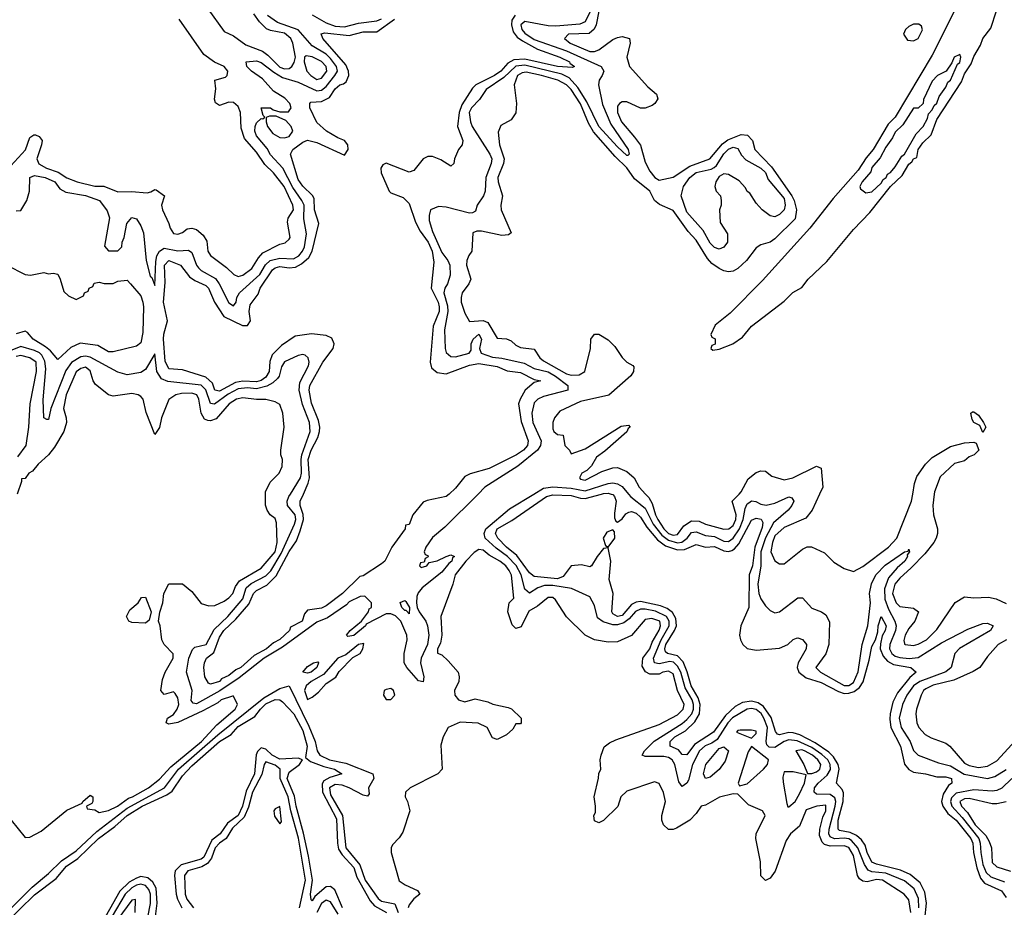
# Model space of a CAD drawing. Header units: inches. Extents: x 2710751 to 2829008, y 857003 to 965602.
# Tile 117 of 256: x 2744506 to 2748762, y 888213 to 892052. Entities that reach past the tile are written whole.
import ezdxf

# ---------------------------------------------------------------- set-up
doc = ezdxf.new("R2010")
doc.units = ezdxf.units.IN
doc.header["$MEASUREMENT"] = 0
doc.layers.add('C7848', color=7, linetype='Continuous')
doc.layers.add('C7849', color=7, linetype='Continuous')

msp = doc.modelspace()

# ---------------------------------------------------------------- linework, layer by layer
at = {"layer": 'C7848', "color": 2}
for points, elevation in [([(2744469.1, 888590), (2744530, 888514), (2744550, 888515.5), (2744598.5, 888541.5), (2744710, 888633.4), (2744776.4, 888663.6), (2744778, 888670), (2744810, 888698), (2744822, 888690), (2744822, 888670), (2744818, 888662), (2744794, 888650), (2744798, 888638), (2744830, 888634), (2744850, 888622), (2744890, 888631), (2744929, 888650), (2744975.7, 888684.3), (2744994, 888690), (2745062, 888730), (2745110, 888766.7), (2745159.1, 888820.9), (2745291.9, 888930), (2745358, 889002), (2745437.2, 889070), (2745448, 889090), (2745430, 889126), (2745426, 889126), (2745376, 889110), (2745362.8, 889097.2), (2745298, 889062), (2745190, 889012), (2745150, 889004.5), (2745139, 889010), (2745145.2, 889030), (2745170, 889046.8), (2745187, 889070), (2745193, 889090), (2745190, 889118), (2745178, 889138), (2745170, 889144), (2745130, 889133.2), (2745116, 889150), (2745122.7, 889197.3), (2745135.1, 889230), (2745169, 889290), (2745168.9, 889308.9), (2745129.6, 889349.6), (2745120.9, 889370), (2745113.3, 889430), (2745106, 889450), (2745111.5, 889488.5), (2745124.5, 889530), (2745129.5, 889570.5), (2745150, 889612), (2745210, 889611.3), (2745250, 889578), (2745290, 889526), (2745323.1, 889516.9), (2745350, 889518), (2745390, 889536.3), (2745410, 889550.6), (2745427, 889570), (2745439.1, 889600.9), (2745455.9, 889624.1), (2745550, 889679.5), (2745609.7, 889750), (2745618.5, 889790), (2745616.2, 889876.2), (2745610, 889894), (2745588.7, 889910), (2745575.3, 889930), (2745568.4, 889951.6), (2745568.1, 890000)], 10), ([(2746487.2, 890000), (2746343.7, 889856.3), (2746290, 889812.7), (2746262, 889770), (2746254, 889750), (2746258, 889738), (2746270, 889734), (2746272, 889728), (2746258, 889722), (2746254, 889706), (2746238, 889702), (2746234, 889690), (2746242, 889682), (2746266, 889690), (2746276.4, 889703.6), (2746310, 889711), (2746349.5, 889730.5), (2746370, 889737.3), (2746384.7, 889730), (2746376.3, 889723.7), (2746374, 889710), (2746360.2, 889699.8), (2746330, 889662.4), (2746246.1, 889593.9), (2746227.7, 889572.3), (2746222.8, 889557.2), (2746220.6, 889530), (2746224.4, 889510), (2746232.9, 889490), (2746261.6, 889450), (2746269.2, 889430), (2746274.2, 889390), (2746269.2, 889350), (2746241.3, 889290), (2746238.5, 889270), (2746252.7, 889210), (2746250, 889188), (2746230, 889192.7), (2746178.7, 889250), (2746167.6, 889270), (2746167.3, 889310), (2746181, 889370), (2746179.8, 889390), (2746153.3, 889450), (2746130, 889474), (2746110, 889482), (2746090, 889481.6), (2746003, 889437), (2746000.7, 889430), (2745950, 889388.2), (2745923.7, 889383.7), (2745919, 889390), (2745934, 889410), (2745984, 889450), (2746014, 889490), (2746016.4, 889503.6), (2746026, 889510), (2746026, 889530), (2745998, 889558), (2745977.2, 889557.2), (2745930, 889533.3), (2745919, 889521), (2745836, 889464), (2745790, 889445.6), (2745641.5, 889338.5), (2745562.3, 889290), (2745454.7, 889205.3), (2745371.1, 889148.9), (2745270, 889093), (2745255.9, 889095.9), (2745247.6, 889107.6), (2745251, 889150), (2745226.9, 889230), (2745237.6, 889290), (2745252.1, 889327.9), (2745262.7, 889337.3), (2745311.2, 889350), (2745346.3, 889413.7), (2745406.2, 889470), (2745470, 889547.2), (2745485.5, 889594.5), (2745506.9, 889613.1), (2745570, 889646.2), (2745591.4, 889668.6), (2745636.4, 889743.6), (2745693.3, 889870), (2745699.8, 889890), (2745696.5, 889910), (2745663.1, 889950), (2745662.7, 889970), (2745669.8, 889990.2), (2745676, 890000)], 6), ([(2746361.9, 890000), (2746350, 889989.3), (2746267.3, 889972.7), (2746250, 889965.2), (2746204.7, 889910), (2746190, 889868), (2746174, 889866), (2746172, 889850), (2746114, 889770), (2746083.8, 889710), (2746070, 889697.6), (2745990, 889647), (2745976.8, 889643.2), (2745901.6, 889570), (2745830, 889516.9), (2745810, 889506.3), (2745750, 889497.2), (2745737.5, 889482.5), (2745726.8, 889450), (2745676.3, 889423.7), (2745672.4, 889410), (2745630, 889371.5), (2745603.1, 889356.9), (2745573.1, 889330), (2745518.7, 889301.3), (2745462, 889250), (2745440.4, 889239.6), (2745410, 889215.6), (2745378.8, 889201.2), (2745370, 889189.7), (2745330, 889177.2), (2745322, 889182), (2745306, 889210), (2745302, 889250), (2745304, 889270), (2745314, 889290), (2745345.2, 889314.8), (2745370, 889380.5), (2745388.7, 889410), (2745440.4, 889459.6), (2745496.3, 889523.7), (2745515.8, 889570), (2745530, 889583.1), (2745574.3, 889605.7), (2745614.1, 889645.9), (2745670, 889752), (2745701.7, 889798.3), (2745718.6, 889841.4), (2745733.3, 889890), (2745731.9, 889911.9), (2745718.9, 889950), (2745718.7, 889970), (2745732.2, 890000)], 2), ([(2748393.3, 888210), (2748390.6, 888250), (2748372.7, 888292.7), (2748330, 888327.4), (2748250, 888359.9), (2748190, 888366.5), (2748173.6, 888373.6), (2748157.8, 888397.8), (2748129.1, 888470), (2748100.9, 888500.9), (2748090, 888508.3), (2748070, 888511.8), (2748028.2, 888508.2), (2748010, 888518), (2748003.7, 888530), (2748005, 888550), (2748031.2, 888650), (2748034.1, 888670), (2748030, 888686.6), (2748010, 888701.2), (2747950, 888701.3), (2747940.5, 888710), (2747941, 888730), (2747956.8, 888750), (2747995.8, 888784.2), (2748011.1, 888808.9), (2748009.8, 888830), (2747998.6, 888850), (2747973.9, 888873.9), (2747930, 888903.6), (2747866.8, 888933.2), (2747830, 888937), (2747810, 888929.8), (2747770, 888904.1), (2747745.1, 888905.1), (2747735.9, 888915.9), (2747732.8, 888930), (2747738.4, 888990), (2747723.2, 889030), (2747710.8, 889050.8), (2747690, 889067.7), (2747670, 889072.9), (2747651, 889070), (2747587.7, 889032.3), (2747567.1, 889010), (2747521.4, 888938.6), (2747498, 888922), (2747469.6, 888910.4), (2747445.2, 888890), (2747413.8, 888830), (2747397.1, 888762.9), (2747390, 888749.3), (2747370, 888735.1), (2747355.8, 888755.8), (2747337.2, 888830), (2747326.3, 888850), (2747310, 888860.9), (2747290, 888864.8), (2747210, 888864.7), (2747197.2, 888870), (2747207, 888890), (2747249.2, 888930.8), (2747370, 889007.5), (2747390, 889024.5), (2747410.9, 889049.1), (2747418.8, 889070), (2747418.9, 889090), (2747412.6, 889110), (2747382, 889162), (2747363.7, 889230), (2747350, 889255.3), (2747332.5, 889272.5), (2747316.4, 889276.4), (2747270, 889266.3), (2747249.7, 889270), (2747245.8, 889290), (2747279.5, 889370), (2747313.3, 889430), (2747313.4, 889450), (2747301.2, 889470), (2747253.8, 889493.8), (2747210, 889502.7), (2747190, 889502.3), (2747167.9, 889492.1), (2747140.3, 889459.7), (2747117.5, 889442.5), (2747090, 889434.8), (2747070, 889435), (2747028, 889448), (2747004.2, 889464.2), (2746990, 889518), (2746970, 889555.3), (2746891.2, 889591.2), (2746810, 889604.5), (2746775, 889605), (2746745, 889595), (2746710, 889571.6), (2746689.1, 889589.1), (2746674.2, 889650), (2746651.3, 889691.3), (2746615.1, 889730), (2746565.5, 889765.5), (2746518.5, 889810), (2746513.1, 889830), (2746520.5, 889850), (2746623.7, 889936.3), (2746728.3, 890000)], 6), ([(2748418.3, 888161.7), (2748425.5, 888230), (2748418, 888278), (2748398.2, 888318.1), (2748355.2, 888355.2), (2748313.7, 888373.7), (2748210, 888399.2), (2748190, 888408.4), (2748170, 888449.4), (2748160.7, 888480.7), (2748144.1, 888504.1), (2748122.8, 888522.8), (2748096.4, 888536.4), (2748050, 888544.8), (2748044, 888550), (2748043.7, 888590), (2748065.5, 888670), (2748067.3, 888707.3), (2748061.7, 888721.7), (2748037.2, 888750), (2748047.7, 888810), (2748044.5, 888830), (2748024.1, 888864.1), (2748003.7, 888883.7), (2747944.3, 888924.3), (2747878.5, 888958.5), (2747850, 888967.3), (2747830, 888968.2), (2747790, 888958.3), (2747781.8, 888961.8), (2747773.6, 888973.6), (2747753.6, 889033.6), (2747721.4, 889081.4), (2747697.7, 889097.7), (2747670, 889104.2), (2747630, 889098.2), (2747599, 889081), (2747557.3, 889042.7), (2747504.6, 888970), (2747423.4, 888916.6), (2747390, 888872.7), (2747370, 888873.2), (2747354.1, 888894.2), (2747318, 888910), (2747317, 888930), (2747338, 888950), (2747384.1, 888975.9), (2747424.9, 889015.1), (2747444.4, 889050), (2747446.9, 889090), (2747439.3, 889119.2), (2747408.2, 889170), (2747391.6, 889231.6), (2747373.9, 889273.9), (2747350, 889301), (2747306, 889310), (2747298, 889318), (2747294.8, 889330), (2747298.9, 889350), (2747336.8, 889410), (2747344.4, 889430), (2747341.8, 889461.8), (2747327.2, 889487.2), (2747304.9, 889504.9), (2747276.1, 889516.1), (2747190, 889535.6), (2747170, 889532.4), (2747150, 889521.7), (2747110, 889475.4), (2747089.8, 889469.8), (2747070, 889482.7), (2747065.6, 889490), (2747071.6, 889570), (2747053.7, 889630), (2747061.7, 889710), (2747050, 889768), (2747030, 889764), (2747002, 889730), (2746978, 889690), (2746970, 889685.2), (2746934.5, 889694.5), (2746890, 889689.6), (2746855.8, 889644.2), (2746830, 889633.3), (2746730, 889643), (2746710, 889659.6), (2746654.4, 889734.4), (2746609.7, 889770), (2746573.3, 889810), (2746562, 889830), (2746569.8, 889850), (2746633.7, 889886.3), (2746782.9, 889990), (2746810, 889996.3), (2746890, 889994.5), (2746930, 889982), (2746950, 889980.7), (2747021, 890000)], 2), ([(2747062.7, 890000), (2747070, 889997.6), (2747077.6, 889990), (2747083.7, 889970), (2747077.1, 889917.1), (2747077.3, 889897.3), (2747083, 889883), (2747090, 889878.8), (2747110, 889893.4), (2747126, 889914), (2747138.9, 889921.1), (2747150, 889924.9), (2747170, 889917), (2747190, 889900.5), (2747216.6, 889856.6), (2747262.6, 889802.6), (2747296.8, 889776.8), (2747350, 889758.2), (2747380, 889760), (2747430, 889782), (2747470, 889770.3), (2747510, 889772.6), (2747550, 889754.2), (2747570, 889752.2), (2747583.6, 889756.4), (2747596.2, 889763.8), (2747614.6, 889785.4), (2747670, 889887.3), (2747690, 889896.4), (2747711.6, 889891.6), (2747717.7, 889877.7), (2747715.2, 889855.2), (2747683.2, 889770), (2747673.2, 889690), (2747659.1, 889650), (2747657.4, 889510), (2747623.1, 889430), (2747617.6, 889390), (2747621.3, 889370), (2747632.4, 889350), (2747650, 889332.4), (2747690, 889324.2), (2747790, 889333.1), (2747826, 889350), (2747850, 889370.6), (2747863.9, 889376.1), (2747870, 889378), (2747890.4, 889370.4), (2747907.3, 889350), (2747906, 889330), (2747871.6, 889270), (2747867.2, 889250), (2747873.4, 889230), (2747905.2, 889205.2), (2747970, 889184.7), (2748045.5, 889145.4), (2748070, 889138), (2748090, 889138.4), (2748113.8, 889146.2), (2748136.8, 889163.2), (2748151.6, 889188.4), (2748178.4, 889281.6), (2748190, 889341), (2748205.6, 889370), (2748216, 889404), (2748217, 889430), (2748230, 889470.6), (2748251.6, 889430), (2748246.8, 889410), (2748233.7, 889386.3), (2748227.1, 889352.9), (2748226, 889330), (2748238.4, 889298.4), (2748257.6, 889277.6), (2748283.4, 889263.4), (2748358, 889250), (2748380.7, 889230), (2748353.9, 889206.1), (2748300.2, 889139.8), (2748280.4, 889099.6), (2748268.9, 889050), (2748266.8, 889026.8), (2748272.3, 888990), (2748314, 888910), (2748331.3, 888831.3), (2748349, 888809), (2748370, 888797), (2748422, 888790), (2748470, 888777), (2748510, 888776.4), (2748533.4, 888770), (2748534.8, 888750), (2748521.2, 888738.8), (2748497.5, 888702.5), (2748491.3, 888670), (2748496.1, 888650), (2748518.6, 888618.6), (2748553.4, 888590), (2748617.2, 888510), (2748625.8, 888490), (2748629, 888450), (2748642.8, 888382.8), (2748659.2, 888339.2), (2748676.3, 888316.3), (2748750, 888284.4), (2748770, 888254.4)], 2), ([(2747138.1, 890000), (2747148.2, 889988.2), (2747210, 889939), (2747244, 889870), (2747281.8, 889821.8), (2747310, 889800.1), (2747350, 889789.4), (2747368.3, 889791.7), (2747391, 889810), (2747410, 889833.7), (2747430, 889836.9), (2747470, 889820.8), (2747510, 889816.2), (2747550, 889796.5), (2747570, 889794.3), (2747590, 889809), (2747618.1, 889850), (2747633.4, 889890), (2747641.7, 889938.3), (2747650, 889957.1), (2747657.5, 889962.5), (2747670, 889970.6), (2747688.5, 889968.5), (2747710, 889956.4), (2747732.1, 889952.1), (2747770, 889961.3), (2747830, 889988.4), (2747843.8, 889983.8), (2747852, 889970), (2747843.1, 889950), (2747827.4, 889930), (2747764.2, 889875.8), (2747729.1, 889810.9), (2747710.2, 889750), (2747710.2, 889689.8), (2747696.5, 889610), (2747701.1, 889570), (2747710, 889546.8), (2747730, 889516), (2747750, 889496), (2747770, 889486), (2747790, 889491), (2747870, 889551), (2747890, 889551), (2747930, 889506), (2747972, 889490), (2747990, 889478), (2748006.8, 889446.8), (2748003, 889350), (2747990.4, 889309.6), (2747946.8, 889250), (2747967.3, 889230), (2748070, 889171.4), (2748090, 889171.5), (2748110, 889184.4), (2748130, 889230.8), (2748148.3, 889350), (2748171.8, 889430), (2748183.5, 889530), (2748179.8, 889570), (2748188.1, 889611.9), (2748196.4, 889630), (2748208.2, 889651.8), (2748246.9, 889693.1), (2748330, 889750.4), (2748346.6, 889753.4), (2748350, 889762), (2748352.4, 889750), (2748342.4, 889737.6), (2748343.1, 889730), (2748332.7, 889710), (2748298.5, 889681.5), (2748261.9, 889638.1), (2748244.7, 889590), (2748245, 889545), (2748261.8, 889501.8), (2748289.2, 889450), (2748294.2, 889430), (2748291.1, 889410), (2748267, 889350), (2748266, 889330), (2748276.1, 889310), (2748290, 889299.3), (2748310, 889292.8), (2748350.7, 889289.3), (2748390, 889293.4), (2748490, 889356.5), (2748604.4, 889415.6), (2748670, 889440.3), (2748690, 889441.6), (2748713.4, 889430), (2748702, 889410), (2748568.1, 889331.9), (2748548.9, 889310), (2748533.1, 889250), (2748510, 889231.1), (2748396.4, 889190), (2748370.2, 889170), (2748340.2, 889130), (2748321.5, 889090), (2748308.1, 889030), (2748316, 888990), (2748354.9, 888930), (2748370.3, 888890.3), (2748390, 888870.7), (2748477, 888837), (2748530, 888824.9), (2748588.8, 888788.8), (2748690, 888770.2), (2748721.8, 888778.2), (2748770, 888808.5)], 6), ([(2747211, 890000), (2747224.8, 889984.8), (2747239.7, 889959.7), (2747253.6, 889910), (2747263.8, 889890), (2747290, 889850.3), (2747310, 889829.4), (2747330, 889822), (2747350, 889825.2), (2747376.9, 889863.1), (2747410, 889884.7), (2747442.6, 889882.6), (2747471, 889870), (2747550, 889848.9), (2747571.8, 889850), (2747590, 889863.7), (2747600.9, 889890), (2747602.3, 889910), (2747586, 889970), (2747615.3, 890000)], 10), ([(2747963.9, 890000), (2747931, 889930), (2747903.5, 889896.5), (2747810, 889856), (2747770, 889819.3), (2747759.5, 889790), (2747753.4, 889750), (2747770, 889711.3), (2747790, 889698), (2747810, 889698), (2747890, 889762), (2747910, 889771.3), (2747928.9, 889771.1), (2747985.4, 889745.4), (2748025.4, 889705.4), (2748070, 889678), (2748110, 889664.7), (2748150, 889686.8), (2748261.2, 889770), (2748298, 889810), (2748360.7, 889970), (2748366.2, 890000)], 10), ([(2748459.2, 890000), (2748453.4, 889950), (2748456.3, 889910), (2748474, 889850), (2748474, 889830), (2748467.3, 889810), (2748457.3, 889790), (2748418, 889742), (2748359.7, 889680.3), (2748310, 889636.9), (2748289.1, 889610), (2748279.5, 889570), (2748294, 889530), (2748310, 889514), (2748370, 889506), (2748391, 889490), (2748376, 889450), (2748350, 889419), (2748334, 889390), (2748327.3, 889367.3), (2748330, 889354), (2748331.1, 889351.1), (2748334, 889350), (2748370, 889345.5), (2748390, 889350.7), (2748425.2, 889370), (2748470, 889414), (2748550, 889531.3), (2748590, 889556), (2748630, 889551.3), (2748694.4, 889554.4), (2748727.1, 889547.1), (2748770, 889526.8)], 10), ([(2748358, 888190), (2748350, 888245.2), (2748329.4, 888270), (2748235.1, 888330), (2748210, 888332.7), (2748170, 888322.4), (2748150, 888325.1), (2748135.8, 888335.8), (2748127.3, 888350), (2748110, 888436), (2748090, 888470.9), (2748070, 888479.2), (2748010, 888477.6), (2747984.9, 888484.9), (2747974.5, 888494.5), (2747963.5, 888523.5), (2747964.2, 888550), (2747977.3, 888602.7), (2747990.8, 888630), (2747990, 888654), (2747951.3, 888650), (2747906, 888634), (2747876.4, 888563.6), (2747838, 888530), (2747818.8, 888501.2), (2747770.9, 888369.1), (2747750, 888338), (2747730, 888328.7), (2747709.3, 888349.3), (2747708.7, 888410), (2747688.7, 888510), (2747688.9, 888531.1), (2747728, 888610), (2747717.2, 888630), (2747656.2, 888656.2), (2747610, 888702), (2747590, 888704), (2747530.7, 888689.3), (2747470, 888655.1), (2747452, 888650), (2747430, 888618), (2747402, 888590), (2747345.4, 888554.6), (2747330, 888548.7), (2747310, 888548.7), (2747289.1, 888569.1), (2747282, 888590), (2747282, 888610), (2747297.2, 888670), (2747289.1, 888709.1), (2747270, 888748), (2747250, 888755.3), (2747130, 888715.3), (2747104.7, 888690), (2747090.9, 888649.1), (2747030, 888588), (2747010, 888578), (2746990, 888586), (2746988.4, 888608.4), (2746995.3, 888624.7), (2746995.3, 888650), (2746989.1, 888690.9), (2747008.4, 888771.6), (2747008.9, 888791.1), (2747018, 888810), (2747015.3, 888850), (2747019, 888870), (2747032.9, 888907.1), (2747055.5, 888924.5), (2747083.2, 888936.8), (2747270, 889004), (2747350, 889045.5), (2747374, 889070), (2747378.4, 889090), (2747349.7, 889149.7), (2747330, 889222.7), (2747310, 889234.7), (2747286, 889230), (2747270, 889220.9), (2747230, 889220.9), (2747211.3, 889231.3), (2747196.2, 889256.2), (2747199.6, 889290), (2747230, 889330.8), (2747240, 889360), (2747270, 889410.8), (2747276.4, 889430), (2747272.4, 889450), (2747238, 889462), (2747210, 889457), (2747150, 889389), (2747090, 889361.2), (2747050, 889359.3), (2746990, 889369.2), (2746950, 889389.2), (2746869.7, 889469.7), (2746822.5, 889542.5), (2746810, 889552.3), (2746790, 889552.3), (2746744.8, 889515.2), (2746706.7, 889493.3), (2746673.7, 889426.3), (2746650, 889418), (2746634, 889434), (2746616, 889490), (2746622, 889530), (2746642, 889550), (2746631.4, 889648.6), (2746622.4, 889670), (2746607, 889690), (2746580.9, 889710), (2746535.8, 889735.8), (2746510, 889757), (2746490, 889760.9), (2746470, 889746.6), (2746434.9, 889710), (2746388.2, 889650), (2746378.8, 889610), (2746326, 889470), (2746330.8, 889389.2), (2746325.5, 889354.5), (2746311.3, 889330), (2746312, 889312), (2746330, 889304.7), (2746358.5, 889278.5), (2746401, 889230), (2746406, 889210), (2746404.7, 889190), (2746384.7, 889150), (2746386.8, 889130), (2746402.8, 889110), (2746430, 889102), (2746474.4, 889114.4), (2746530, 889100.7), (2746550.6, 889090.6), (2746616.9, 889076.9), (2746631.1, 889071.1), (2746674, 889030), (2746674, 889010), (2746670, 889006), (2746650, 889006), (2746636.9, 888983.1), (2746610, 888958), (2746570, 888938), (2746550, 888946), (2746526, 888990), (2746488.4, 889008.4), (2746410, 889012.7), (2746358, 888990), (2746336, 888950), (2746326.4, 888913.6), (2746332, 888810), (2746314, 888790), (2746194, 888730), (2746174, 888710), (2746172, 888690), (2746182, 888670), (2746192, 888630), (2746162, 888538), (2746146.4, 888513.6), (2746116.9, 888483.1), (2746111.3, 888470), (2746111.3, 888450), (2746146.8, 888326.8), (2746172, 888310), (2746225.4, 888285.4), (2746236, 888270), (2746210, 888249.3), (2746190, 888224), (2746185.7, 888210)], 10), ([(2748771.3, 889370), (2748736, 889350), (2748690, 889298), (2748656, 889250), (2748628.1, 889231.9), (2748544.6, 889195.4), (2748453.9, 889173.9), (2748422.2, 889157.8), (2748412.7, 889150), (2748402.4, 889130), (2748383.1, 889070), (2748379.5, 889050), (2748384.4, 889010), (2748392.7, 888990), (2748419.9, 888959.9), (2748445.5, 888945.5), (2748510, 888923), (2748527.3, 888910), (2748590, 888836.3), (2748610, 888825.7), (2748650, 888818), (2748690, 888823), (2748730, 888846), (2748810, 888934)], 10), ([(2744289.9, 888030.1), (2744559.7, 888300.3), (2744630, 888359), (2744686.1, 888413.9), (2744750, 888457.2), (2744839.2, 888540.8), (2744970, 888641.6), (2745132.1, 888730), (2745192.7, 888810), (2745361.9, 888958.1), (2745561.1, 889118.9), (2745630, 889158.5), (2745670.4, 889170.4), (2745756.2, 888996.2), (2745783.5, 888930), (2745791.7, 888890), (2745803.1, 888870), (2745844.9, 888850), (2745915.6, 888835.6), (2746033, 888790), (2746036.4, 888770), (2746014.3, 888730), (2746016.5, 888703.5), (2746010, 888693.2), (2745990, 888697.4), (2745929.6, 888730), (2745900.4, 888740.4), (2745870, 888744), (2745845, 888730), (2745850, 888699.5), (2745901.3, 888610), (2745915.4, 888470), (2745976.2, 888396.2), (2745999.8, 888330), (2746054.9, 888250), (2746070, 888238.9), (2746127.6, 888227.6), (2746141.6, 888190)], 6), ([(2744439.9, 888140.1), (2744570, 888266), (2744663, 888337), (2744708.4, 888390), (2744756.9, 888423.1), (2744846.2, 888510), (2744917.6, 888562.4), (2744970, 888610.2), (2745035.6, 888650), (2745141.4, 888698.6), (2745165.5, 888714.5), (2745210, 888781.3), (2745250, 888824.6), (2745369.8, 888930), (2745419.4, 888960.6), (2745450, 888994.4), (2745522.3, 889037.7), (2745546.2, 889070), (2745570, 889092.7), (2745610, 889111.1), (2745630, 889110.2), (2745641.4, 889101.4), (2745691.3, 889050), (2745730, 888978), (2745748.8, 888910), (2745740.7, 888860.7), (2745763, 888843), (2745821.2, 888821.2), (2745866.8, 888810), (2745898.8, 888790), (2745846.1, 888773.9), (2745819.9, 888760.1), (2745812.9, 888747.1), (2745815.2, 888710), (2745875.3, 888595.3), (2745879.2, 888490), (2745884.3, 888464.3), (2745899.6, 888439.6), (2745950, 888385.3), (2745963.4, 888343.4), (2746021, 888241), (2746039.1, 888219.1), (2746092, 888190)], 2), ([(2745901.4, 888210), (2745867.9, 888287.9), (2745850, 888302), (2745830, 888300.5), (2745781.2, 888258.8), (2745770, 888241.2), (2745765.6, 888245.6), (2745763.1, 888270), (2745772.1, 888330), (2745754.3, 888434.3), (2745733.2, 888533.2), (2745701, 888650), (2745694, 888694), (2745662.3, 888770), (2745670, 888797), (2745716, 888830), (2745728.7, 888850), (2745710, 888858), (2745630, 888853.8), (2745596.9, 888870), (2745570, 888897), (2745550, 888902), (2745534, 888886), (2745527.9, 888872.1), (2745520.2, 888790), (2745484.5, 888715.5), (2745469.1, 888650), (2745450.2, 888610), (2745404.1, 888575.9), (2745372.7, 888530), (2745336.3, 888503.7), (2745301.5, 888430), (2745290, 888420.3), (2745204.3, 888395.7), (2745178.3, 888370), (2745174.9, 888350), (2745181.5, 888270), (2745187.3, 888247.3), (2745207, 888210)], 2), ([(2745716, 888210), (2745741.7, 888330), (2745711.4, 888511.4), (2745677.6, 888630), (2745666.9, 888690), (2745632, 888770), (2745632, 888810), (2745610, 888827.6), (2745570, 888841.3), (2745562.4, 888830), (2745552.7, 888787.3), (2745511.6, 888710), (2745494.8, 888645.2), (2745476.8, 888603.2), (2745425.1, 888554.9), (2745398.5, 888510), (2745369.6, 888490.4), (2745351.2, 888470), (2745335.1, 888424.9), (2745317.9, 888402.1), (2745292.5, 888387.5), (2745232.4, 888370), (2745218.5, 888350), (2745220.7, 888270), (2745227.7, 888247.7), (2745257.4, 888210)], 6), ([(2748794.3, 888770), (2748751.7, 888728.3), (2748730, 888717.7), (2748710, 888714.8), (2748630, 888720.7), (2748553.4, 888706.6), (2748533.8, 888686.2), (2748529.3, 888670), (2748535.2, 888650), (2748580.4, 888600.4), (2748651.8, 888510), (2748658.2, 888490), (2748660.2, 888450), (2748670, 888397.3), (2748683.6, 888363.6), (2748704.6, 888344.6), (2748763.4, 888323.4)], 6), ([(2748770, 888669.3), (2748730, 888659.5), (2748710, 888659.5), (2748610, 888683.5), (2748590, 888681.1), (2748570.5, 888670), (2748577, 888650), (2748603.1, 888623.1), (2748636, 888570), (2748682.9, 888522.9), (2748697.3, 888497.3), (2748706.7, 888470), (2748710, 888406), (2748730, 888388), (2748788.7, 888368.7)], 10), ([(2745089.8, 888150), (2745100.7, 888230), (2745095.2, 888295.2), (2745081.5, 888321.5), (2745059.9, 888339.9), (2745030, 888345.3), (2745010, 888339.3), (2744978.4, 888321.6), (2744938.1, 888281.9), (2744850, 888123.5)], 2), ([(2745059.1, 888170), (2745071.1, 888228.9), (2745071.2, 888270), (2745064.4, 888290), (2745050, 888307.6), (2745030, 888312.8), (2745010, 888308.2), (2744990, 888296.5), (2744961.7, 888270), (2744905.5, 888174.5)], 6), ([(2745005.2, 888190), (2745006, 888246), (2744990, 888244), (2744930, 888160.7)], 10), ([(2745882.2, 888182.2), (2745850, 888236.9), (2745830, 888244), (2745810, 888229.6), (2745790.2, 888190)], 6)]:
    msp.add_lwpolyline(points, dxfattribs=dict(at, elevation=elevation))
for points, elevation in [([(2747070, 889845.2), (2747044.2, 889835.8), (2747028.2, 889810), (2747038, 889778), (2747050, 889771), (2747078.7, 889810), (2747076.9, 889836.9)], 2), ([(2745050, 889441.2), (2744990, 889444), (2744978, 889450), (2744968, 889470), (2744981.2, 889498.8), (2745018, 889530), (2745032.7, 889552.7), (2745050, 889554), (2745074.8, 889490), (2745064.9, 889455.1)], 10), ([(2746190, 889482), (2746177, 889497), (2746170, 889497), (2746157, 889510), (2746150, 889530.4), (2746170, 889539.3), (2746174.7, 889534.7), (2746191.1, 889510)], 2), ([(2745993.3, 889353.3), (2745970, 889349.3), (2745915.2, 889304.8), (2745881.6, 889290), (2745819.8, 889220.2), (2745765.3, 889190), (2745744.2, 889170), (2745737.6, 889150), (2745750, 889112), (2745770, 889121), (2745797.5, 889142.5), (2745830, 889180.5), (2745872.3, 889207.7), (2745887.3, 889232.7), (2745946.6, 889293.4), (2745977, 889310), (2745989.3, 889330)], 10), ([(2745750, 889225.1), (2745729.5, 889230), (2745750, 889254.4), (2745775.3, 889270), (2745794.9, 889274.9), (2745797.3, 889270), (2745790.3, 889250), (2745766, 889230)], 6), ([(2746110, 889159), (2746090, 889155.3), (2746082, 889150), (2746078, 889130), (2746090, 889112), (2746110, 889112), (2746128, 889130), (2746122, 889150)], 10), ([(2747670, 888979.3), (2747621, 888979), (2747610, 888978), (2747604.7, 888970), (2747670, 888944.7), (2747690, 888964.7), (2747690, 888974)], 10), ([(2747470, 888769.3), (2747461.6, 888790), (2747471.3, 888830), (2747530, 888899.3), (2747550, 888906), (2747570.4, 888890), (2747555.1, 888844.9), (2747530, 888809.3), (2747490, 888775.1)], 6), ([(2747670, 888908.7), (2747655.5, 888884.5), (2747612, 888750), (2747618, 888738), (2747650, 888746), (2747721.2, 888810), (2747739, 888830), (2747742.7, 888850)], 10), ([(2747886.5, 888893.5), (2747861, 888890), (2747896, 888830), (2747911.6, 888791.6), (2747930, 888791), (2747950, 888799.1), (2747965.2, 888810), (2747969.4, 888830), (2747956.3, 888850), (2747932.8, 888870), (2747898, 888890)], 10), ([(2747850, 888799), (2747810, 888798), (2747804.4, 888775.6), (2747806.6, 888753.4), (2747821.6, 888661.6), (2747826.8, 888646.8), (2747830, 888646.8), (2747858, 888670), (2747877.3, 888702.7), (2747898.4, 888750), (2747906, 888786)], 10), ([(2745630, 888648), (2745610, 888638), (2745604.7, 888630), (2745607.1, 888607.1), (2745630, 888574), (2745638, 888582)], 10)]:
    msp.add_lwpolyline(points, close=True, dxfattribs=dict(at, elevation=elevation))
at = {"layer": 'C7849', "color": 2}
for points, elevation in [([(2748575.3, 892150), (2748450, 891898), (2748290.2, 891630), (2748260.3, 891599.7), (2748195, 891490), (2748165.3, 891454.7), (2748130, 891401.1), (2748022.2, 891277.8), (2747922, 891150), (2747716.7, 890923.3), (2747577.1, 890782.9), (2747512, 890730), (2747494, 890690), (2747498, 890678), (2747511.6, 890671.6), (2747512, 890648), (2747498, 890642), (2747494, 890630), (2747502, 890622), (2747530, 890626.8), (2747588, 890650), (2747630, 890678), (2747670, 890726.8), (2747810, 890834.9), (2747848.5, 890871.5), (2747886.7, 890893.3), (2747914, 890930), (2747994.5, 891005.5), (2748110, 891144.2), (2748181.5, 891218.5), (2748270, 891330.3), (2748321.3, 891378.7), (2748350, 891427.7), (2748362.6, 891437.4), (2748370, 891450.6), (2748384, 891456), (2748390, 891490.6), (2748410, 891519.3), (2748446.5, 891553.5), (2748470, 891620.5), (2748576.8, 891783.2), (2748590, 891818), (2748618.8, 891861.2), (2748630, 891893.4), (2748658.7, 891941.3), (2748670, 891970.5), (2748704.2, 892015.8), (2748728.3, 892090)], 14), ([(2745318.4, 892098.4), (2745390, 892000.7), (2745430, 891982), (2745482.7, 891942.7), (2745555.5, 891915.5), (2745578.9, 891898.9), (2745630, 891847.1), (2745650, 891839.6), (2745670, 891840.3), (2745682.9, 891850), (2745693, 891867), (2745698, 891890), (2745686.3, 891950), (2745678.3, 891970), (2745650, 891993.6), (2745590, 892004.5), (2745572.5, 892012.5), (2745542.2, 892042.2), (2745517.5, 892077.5)], 10), ([(2744435.2, 891384.8), (2744531.2, 891488.8), (2744550, 891542.8), (2744566.2, 891553.8), (2744573.8, 891553.8), (2744590, 891547.3), (2744603, 891530), (2744600.4, 891510), (2744579.3, 891450), (2744588.3, 891428.3), (2744622, 891410), (2744672, 891392), (2744710, 891367.6), (2744754.8, 891350), (2744830, 891331.6), (2744870, 891331.6), (2744930, 891307.6), (2744988.8, 891308.8), (2745057, 891303), (2745073.2, 891306.8), (2745090, 891318), (2745095.3, 891315.3), (2745131.3, 891290), (2745118.8, 891250), (2745122.8, 891230), (2745151, 891170), (2745156, 891150), (2745170, 891126.8), (2745190, 891124), (2745210, 891131), (2745230, 891146.8), (2745249.4, 891150.6), (2745270, 891144.9), (2745299.2, 891119.2), (2745314.4, 891094.4), (2745318.8, 891050), (2745330, 891031.3), (2745399.5, 890979.5), (2745431, 890950), (2745450, 890941.6), (2745470, 890946.7), (2745510, 890975.5), (2745538.2, 891021.8), (2745556.8, 891043.2), (2745630, 891080.7), (2745652.9, 891087.1), (2745670, 891102), (2745675.3, 891110), (2745663.2, 891176.8), (2745666.6, 891193.4), (2745689.3, 891230), (2745686.6, 891250), (2745649.6, 891330), (2745602.9, 891390), (2745565.5, 891425.5), (2745530, 891478.4), (2745478.3, 891538.3), (2745463.3, 891583.3), (2745459.7, 891650), (2745450, 891677), (2745430, 891693.3), (2745410, 891695.1), (2745370, 891681.2), (2745352.1, 891692.1), (2745347.8, 891707.8), (2745353.3, 891753.3), (2745349, 891790), (2745396.1, 891803.9), (2745402.7, 891810), (2745405.1, 891830), (2745389.3, 891850), (2745348.5, 891868.5), (2745302, 891902), (2745194.8, 892054.8)], 10), ([(2744490, 891224.9), (2744510, 891227.3), (2744537, 891270), (2744547.6, 891310), (2744549.3, 891370), (2744570, 891377.6), (2744616, 891370), (2744657.1, 891350), (2744679.9, 891319.9), (2744705.5, 891305.5), (2744790, 891292), (2744851, 891270), (2744884.5, 891224.5), (2744894.4, 891194.4), (2744872, 891072), (2744890, 891052), (2744930, 891052), (2744948, 891070), (2744948.7, 891090), (2744957.2, 891110), (2744969.1, 891170.9), (2744990, 891196), (2745010, 891191), (2745030, 891161), (2745040.4, 891130), (2745052.4, 891010), (2745070, 890942), (2745076.9, 890936.9), (2745090, 890902), (2745093.6, 891006.4), (2745099.1, 891030), (2745110, 891050.6), (2745130, 891064.2), (2745190, 891052.7), (2745234.8, 891054.8), (2745250, 891045.5), (2745270.2, 890990.2), (2745278.8, 890978.8), (2745290, 890967.2), (2745351.9, 890931.9), (2745367.6, 890910), (2745410, 890827.3), (2745430, 890814.8), (2745440.9, 890830), (2745444.5, 890850), (2745455.6, 890870), (2745543.9, 890950), (2745568.6, 890991.4), (2745589.2, 891010.8), (2745630, 891020.2), (2745690, 891017.6), (2745712.3, 891030), (2745728.5, 891050), (2745737.1, 891070), (2745746.3, 891126.3), (2745733.7, 891190), (2745734.8, 891250), (2745725.6, 891270), (2745686.6, 891326.7), (2745643.9, 891410), (2745590, 891467.8), (2745575.3, 891495.3), (2745530, 891549.6), (2745522.6, 891570), (2745523.6, 891590), (2745530, 891606), (2745550, 891624.7), (2745556.4, 891623.6), (2745566, 891630), (2745558, 891638), (2745549.3, 891670.7), (2745589.5, 891670.5), (2745601.6, 891661.6), (2745630, 891652.7), (2745667.3, 891652.7), (2745678.7, 891670), (2745673, 891690), (2745652.2, 891712.2), (2745603.2, 891743.2), (2745555.9, 891795.9), (2745507.8, 891830), (2745487.3, 891850), (2745485.2, 891870), (2745530, 891874), (2745550, 891867.4), (2745604.7, 891824.7), (2745642.2, 891802.2), (2745710, 891781.1), (2745790, 891744.5), (2745810, 891747.1), (2745830, 891763.2), (2745868.7, 891810), (2745879.3, 891830), (2745875.5, 891850), (2745850, 891884.5), (2745830, 891903.1), (2745770, 891938.3), (2745710, 892007.8), (2745620.2, 892040.2), (2745576.4, 892070)], 6), ([(2745732.2, 890000), (2745753.2, 890046.8), (2745758.5, 890070), (2745752.3, 890150), (2745765.5, 890190), (2745795.2, 890244.8), (2745802.4, 890270), (2745803.5, 890290), (2745797.7, 890317.7), (2745767.2, 890392.8), (2745757.7, 890450), (2745760.4, 890470), (2745815.8, 890570), (2745860.5, 890630), (2745864.7, 890650), (2745854.8, 890674.8), (2745830, 890686.3), (2745767.2, 890692.8), (2745697.1, 890682.9), (2745637.8, 890642.2), (2745597.8, 890602.2), (2745587, 890573), (2745584.6, 890530), (2745570, 890505.4), (2745550, 890491.2), (2745530, 890485.5), (2745470, 890489), (2745438, 890482), (2745370, 890445.7), (2745350, 890449.5), (2745339.6, 890479.6), (2745310, 890506.2), (2745210, 890537.6), (2745150, 890541.6), (2745135.3, 890575.3), (2745127.8, 890670), (2745129, 890691), (2745144.4, 890750), (2745127.7, 890830), (2745134.9, 890914.9), (2745131.8, 890990), (2745150, 891010.3), (2745200.7, 890990), (2745240.2, 890940.2), (2745263.4, 890923.4), (2745310, 890902.4), (2745322.4, 890890), (2745348.5, 890830), (2745388.1, 890768.1), (2745469.1, 890729.1), (2745490, 890728.5), (2745503.6, 890750), (2745497.4, 890790), (2745502, 890818), (2745536, 890864), (2745545.4, 890890), (2745598.9, 890970), (2745610, 890979), (2745630, 890984), (2745670, 890978.5), (2745698, 890982), (2745724.4, 890995.6), (2745756.2, 891023.8), (2745769.8, 891050), (2745798.7, 891170), (2745779.7, 891230), (2745778.3, 891278.3), (2745771.5, 891291.5), (2745730, 891332.3), (2745710, 891361.2), (2745676, 891470), (2745686, 891490), (2745730, 891522), (2745750, 891530.4), (2745790, 891520.4), (2745910, 891466.4), (2745926, 891490), (2745924.7, 891510), (2745910, 891529.6), (2745881.1, 891541.1), (2745832.7, 891570), (2745790, 891606.6), (2745759.5, 891670), (2745759.3, 891690), (2745764.4, 891695.6), (2745810, 891697.6), (2745844.4, 891715.6), (2745870, 891752.7), (2745890, 891770.4), (2745905.8, 891774.2), (2745916.6, 891783.4), (2745928, 891810), (2745926.9, 891830), (2745916, 891856), (2745816, 891970), (2745809.1, 891990.9), (2745825.4, 891994.6), (2745930, 891983.1), (2745990, 891998.9), (2746050, 891999.3), (2746126.3, 892053.7)], 2), ([(2745770, 892073.5), (2745830, 892038.5), (2745870, 892023.7), (2745910, 892020.9), (2745970, 892037.1), (2746050, 892047.3), (2746070, 892055.9)], 6), ([(2746648.2, 892071.8), (2746633.8, 892050), (2746631.3, 892030), (2746639.5, 891999.5), (2746656.8, 891976.8), (2746679.8, 891959.8), (2746743.8, 891923.8), (2746840.7, 891890), (2746882.8, 891870), (2746884, 891864), (2746904.7, 891850), (2746895.5, 891844.5), (2746830, 891849.8), (2746690, 891881.8), (2746641.6, 891878.4), (2746616.6, 891863.4), (2746585.7, 891830), (2746558.7, 891810), (2746477.6, 891770), (2746463.7, 891756.3), (2746416.4, 891683.6), (2746404.9, 891650), (2746398.4, 891590), (2746421, 891530), (2746418, 891510), (2746402.8, 891490), (2746384.7, 891450), (2746382, 891430), (2746370, 891418), (2746326, 891446), (2746290, 891460.9), (2746270, 891460.9), (2746250, 891449.4), (2746210, 891399.3), (2746190, 891392), (2746090, 891431.5), (2746076.2, 891423.8), (2746067.4, 891410), (2746067.7, 891390), (2746103, 891310), (2746110, 891303), (2746163.4, 891283.4), (2746190, 891256.3), (2746216.3, 891176.3), (2746237, 891137), (2746271.3, 891090), (2746288.9, 891050), (2746296.2, 891003.8), (2746284.9, 890890), (2746314.4, 890830), (2746319.6, 890810), (2746318.5, 890790), (2746293.5, 890726.5), (2746279.6, 890570), (2746285.7, 890545.7), (2746310, 890525.7), (2746350, 890520.3), (2746450, 890557.6), (2746490, 890564.7), (2746570, 890552.3), (2746612.9, 890532.9), (2746670, 890525.7), (2746730, 890495.5), (2746758, 890490), (2746730, 890482.7), (2746690.4, 890450), (2746669, 890411), (2746662.6, 890390), (2746673.9, 890313.9), (2746704.4, 890230), (2746701.6, 890210), (2746684, 890190), (2746654, 890170), (2746534.8, 890110), (2746452.5, 890087.5), (2746430, 890076), (2746390, 890025.2), (2746361.9, 890000)], 2), ([(2746972.6, 892090), (2746950, 892042), (2746927.6, 892032.4), (2746824.1, 892024.1), (2746790, 892025.3), (2746690, 892044.8), (2746671.8, 892030), (2746676.1, 892010), (2746690, 891993.1), (2746730, 891966), (2746870, 891917.4), (2747019.1, 891850), (2747030.4, 891830), (2747024.4, 891810), (2747010.4, 891790), (2747007.9, 891770), (2747025.5, 891685.4), (2747060.6, 891600.6), (2747136.5, 891490), (2747140.7, 891470), (2747134.9, 891465.1), (2747130, 891464.7), (2747090, 891501.7), (2747010, 891589.8), (2746957.2, 891697.2), (2746918, 891758), (2746880.7, 891800.7), (2746850, 891817), (2746690, 891854.7), (2746650, 891850.6), (2746598, 891802), (2746522.4, 891750), (2746492.9, 891707.1), (2746459.5, 891670), (2746449.1, 891650), (2746454, 891610), (2746461.3, 891590), (2746538, 891470), (2746546.4, 891450), (2746544.4, 891430), (2746520.7, 891370), (2746517.3, 891310), (2746510.7, 891290), (2746482.8, 891250), (2746475.9, 891224.1), (2746463.5, 891216.5), (2746450, 891215.1), (2746350, 891240.5), (2746316.8, 891243.2), (2746282, 891230), (2746275.3, 891204.7), (2746276, 891184), (2746290, 891136), (2746330, 891045.5), (2746356.4, 891010), (2746365.3, 890990), (2746366.2, 890946.2), (2746354.9, 890910), (2746343.1, 890890), (2746339.6, 890870), (2746354.8, 890814.8), (2746356.9, 890790), (2746342, 890710), (2746344.9, 890630), (2746350, 890612), (2746370, 890594.8), (2746390, 890594), (2746448.7, 890610), (2746457.2, 890622.8), (2746458, 890650), (2746465.6, 890670), (2746490, 890692), (2746501.6, 890670), (2746494, 890630), (2746501, 890610), (2746550, 890592.6), (2746590, 890588.3), (2746685.9, 890565.9), (2746730, 890542.9), (2746790, 890528.4), (2746822.3, 890510), (2746874.8, 890470), (2746876, 890450), (2746770, 890422), (2746746, 890410), (2746730, 890394), (2746720.4, 890350), (2746724.2, 890310), (2746759.6, 890230), (2746757.3, 890210), (2746743.6, 890190), (2746659.3, 890120.7), (2746517.1, 890030), (2746487.2, 890000)], 6), ([(2747010, 892089.2), (2746997.6, 892030), (2746989.1, 892010.9), (2746967.5, 891992.5), (2746878, 891990), (2746860.7, 891970), (2746884.9, 891950), (2746970, 891914.9), (2746990, 891914.9), (2747010, 891922), (2747070, 891966.8), (2747090, 891974.8), (2747110, 891978.8), (2747142, 891970), (2747144.7, 891950), (2747130.7, 891890), (2747142, 891850), (2747221.6, 891761.6), (2747258, 891730), (2747264.7, 891710), (2747252, 891690), (2747239.8, 891680.2), (2747210, 891669), (2747190, 891669.2), (2747130, 891696), (2747110, 891697.2), (2747098, 891690), (2747090, 891678), (2747090.6, 891650), (2747106.7, 891610), (2747164.2, 891544.2), (2747188.8, 891508.8), (2747210, 891436), (2747230, 891397.3), (2747250.8, 891370), (2747270, 891358), (2747330, 891370.3), (2747402, 891418), (2747489.6, 891450), (2747544.5, 891515.5), (2747567.5, 891532.5), (2747625, 891555), (2747652, 891552), (2747674, 891530), (2747684.4, 891490), (2747755.4, 891415.4), (2747843, 891290), (2747853.8, 891270), (2747863.8, 891230), (2747858.3, 891190), (2747770, 891104.2), (2747750, 891089.6), (2747710, 891078.4), (2747690, 891064.5), (2747648.2, 891010), (2747610, 890975.6), (2747590, 890964.2), (2747570, 890962), (2747550, 890965.4), (2747530, 890975.4), (2747498, 890998), (2747478.9, 891018.9), (2747430, 891098.7), (2747395.7, 891135.7), (2747330, 891226), (2747272.3, 891252.3), (2747249.8, 891269.8), (2747229.4, 891310), (2747163.1, 891363.1), (2747130.6, 891410.6), (2747079.6, 891459.6), (2746986.4, 891566.4), (2746964.5, 891604.5), (2746930, 891687.3), (2746890, 891749.6), (2746870, 891769.6), (2746832.7, 891790), (2746761.2, 891810), (2746695.6, 891824.4), (2746678.3, 891821.7), (2746658, 891810), (2746642.8, 891770), (2746654, 891690), (2746650.6, 891649.4), (2746630, 891619), (2746585.2, 891594.8), (2746574.4, 891565.6), (2746580.5, 891510), (2746600.3, 891450), (2746597.4, 891430), (2746572.6, 891370), (2746573.8, 891350), (2746592.9, 891290), (2746585.2, 891250), (2746587.6, 891230), (2746630.6, 891129.4), (2746618.4, 891121.6), (2746590, 891118.7), (2746502.4, 891137.6), (2746482.5, 891137.5), (2746464.7, 891130), (2746461, 891050), (2746447.7, 891032.3), (2746438.8, 891010), (2746437.3, 890990), (2746456, 890930), (2746447.3, 890910), (2746419.1, 890870), (2746414, 890850), (2746414, 890830), (2746430, 890782), (2746450, 890746.8), (2746510, 890750.5), (2746530, 890741.6), (2746570, 890674.8), (2746610, 890670.8), (2746630, 890662.8), (2746650, 890644), (2746670, 890634), (2746730, 890626.8), (2746754.9, 890590), (2746770, 890576.4), (2746870, 890520.8), (2746890, 890514.6), (2746924.8, 890515.2), (2746949, 890530), (2746974, 890630), (2746975.3, 890670), (2746990, 890692), (2747010, 890691.3), (2747050, 890666.8), (2747078.4, 890638.4), (2747110, 890591), (2747130, 890571), (2747156.8, 890556.8), (2747161, 890550), (2747158.8, 890530), (2747147.9, 890512.1), (2747052.5, 890427.5), (2746930, 890400.7), (2746841.2, 890358.8), (2746817.1, 890330), (2746810.4, 890310), (2746810, 890282), (2746814.8, 890270), (2746830, 890257.3), (2746854.8, 890254.8), (2746862, 890210), (2746882, 890190), (2746890, 890174), (2746950, 890196.3), (2747106.2, 890293.8), (2747138, 890298), (2747144.7, 890290), (2747135.9, 890284.1), (2747130.3, 890269.7), (2747034.8, 890185.2), (2746999.9, 890160.1), (2746977.4, 890122.6), (2746958, 890102), (2746936, 890090), (2746925.5, 890070), (2746930, 890064.9), (2746950, 890060.7), (2747023, 890097), (2747070, 890113), (2747090, 890114.9), (2747130, 890097.6), (2747161.6, 890070), (2747183.8, 890030), (2747211, 890000)], 10), ([(2744450.3, 890990.3), (2744530, 890950.5), (2744552.5, 890947.5), (2744610, 890958), (2744630, 890952), (2744650, 890956), (2744670, 890951), (2744681, 890930), (2744696.9, 890876.9), (2744716.9, 890856.9), (2744750, 890842), (2744782, 890858), (2744786, 890870), (2744802, 890878), (2744806, 890890), (2744822, 890898), (2744828.4, 890911.6), (2744850, 890916), (2744870.9, 890910.9), (2744910, 890910.8), (2744930, 890921), (2744970, 890924.7), (2744984.7, 890910), (2745030, 890858), (2745038.4, 890830), (2745041.6, 890810), (2745038.8, 890698.8), (2745030, 890654), (2745010, 890639.3), (2744910, 890615.3), (2744890, 890615.3), (2744843.2, 890643.2), (2744767.5, 890652.5), (2744726.2, 890633.8), (2744670, 890582), (2744639.1, 890619.1), (2744617.6, 890637.6), (2744563.7, 890670), (2744539.3, 890699.3), (2744530, 890704), (2744490, 890693.2)], 2), ([(2745676, 890000), (2745719.8, 890070), (2745724, 890090), (2745722, 890150), (2745725.7, 890170), (2745761.5, 890270), (2745758, 890310), (2745727.9, 890387.9), (2745713.3, 890450), (2745717.4, 890482.6), (2745754.9, 890554.9), (2745756.9, 890570), (2745752.3, 890590), (2745740.2, 890600.2), (2745730, 890603.7), (2745710, 890599.5), (2745650, 890572.3), (2745637.1, 890550), (2745627.6, 890510), (2745620.4, 890499.6), (2745599.4, 890480.6), (2745573.9, 890466.1), (2745530, 890455.2), (2745490, 890459.2), (2745450, 890454.7), (2745407.2, 890432.8), (2745348.3, 890388.3), (2745330, 890391.6), (2745311.1, 890451.1), (2745290.6, 890470.6), (2745146.5, 890486.5), (2745119, 890499), (2745098.9, 890530), (2745090, 890606), (2745050, 890539), (2745030, 890526.6), (2744970, 890515.1), (2744930, 890527), (2744810, 890592.9), (2744790, 890596.8), (2744770, 890594), (2744730, 890569.8), (2744705.5, 890534.5), (2744640.4, 890370), (2744630, 890322), (2744623.1, 890323.1), (2744609.7, 890329.7), (2744607.4, 890407.4), (2744618.2, 890541.8), (2744614.9, 890574.9), (2744601, 890601), (2744590.9, 890610.9), (2744570, 890620.6), (2744510, 890638.9), (2744450, 890613.5)], 6), ([(2744498.4, 890161.6), (2744533.3, 890210), (2744546, 890290), (2744551.5, 890390), (2744578.3, 890530), (2744577.4, 890570), (2744550, 890589.6), (2744510, 890599.8), (2744490, 890595.6)], 10), ([(2745568.1, 890000), (2745568, 890010), (2745588.9, 890051.1), (2745628, 890090), (2745640.4, 890119.6), (2745642, 890150), (2745635.3, 890170), (2745635.3, 890190), (2745649, 890290), (2745644, 890350), (2745630, 890388), (2745610, 890399), (2745570, 890409), (2745530, 890408.7), (2745470, 890416.2), (2745442.8, 890410), (2745410.8, 890390), (2745354.9, 890325.1), (2745330, 890316.2), (2745318.4, 890318.4), (2745304.7, 890324.7), (2745289.6, 890349.6), (2745280.5, 890410), (2745271.5, 890430), (2745250, 890436), (2745204.7, 890435.3), (2745181, 890430), (2745150, 890408.7), (2745118.8, 890330), (2745110, 890288), (2745090, 890258), (2745052.9, 890352.9), (2745039, 890410), (2745030, 890422), (2745018, 890430), (2744990, 890434.5), (2744910, 890423.7), (2744890, 890429.3), (2744833.8, 890473.8), (2744822.7, 890490), (2744810, 890532.7), (2744790, 890549.2), (2744770, 890543.7), (2744750, 890529), (2744706.7, 890430), (2744695.5, 890370), (2744707.3, 890330), (2744707.7, 890310), (2744697.3, 890270), (2744656.7, 890203.3), (2744630.6, 890169.4), (2744586, 890130), (2744561, 890099), (2744544.7, 890090), (2744530, 890068), (2744514, 890066), (2744514, 890054), (2744494.4, 890000)], 10), ([(2748366.2, 890000), (2748374.5, 890045.5), (2748384.5, 890075.5), (2748422, 890130), (2748450, 890158), (2748530, 890206), (2748590, 890221), (2748630, 890224.7), (2748639.8, 890219.8), (2748652, 890190), (2748632, 890170), (2748610, 890161.2), (2748590, 890144.5), (2748547.1, 890132.9), (2748484.9, 890075.1), (2748460.4, 890010), (2748459.2, 890000)], 10), ([(2747615.3, 890000), (2747625.1, 890010), (2747654.3, 890065.7), (2747690, 890093.4), (2747710, 890100.7), (2747730, 890098.8), (2747756.8, 890076.8), (2747810, 890061), (2747848, 890070), (2747950, 890121), (2747970, 890112), (2747978, 890030), (2747963.9, 890000)], 10), ([(2746728.3, 890000), (2746770, 890025.4), (2746810, 890031.6), (2746890, 890025.9), (2746950, 890013.5), (2747050, 890046.2), (2747070, 890048), (2747090, 890044.6), (2747110, 890032.4), (2747138.1, 890000)], 6), ([(2747021, 890000), (2747030, 890002.4), (2747050, 890004.2), (2747062.7, 890000)], 2)]:
    msp.add_lwpolyline(points, dxfattribs=dict(at, elevation=elevation))
for points, elevation in [([(2748392.9, 892032.9), (2748370, 892032.7), (2748350, 892022.7), (2748334.8, 892010), (2748326, 891990), (2748343.4, 891963.4), (2748370, 891960.7), (2748390, 891971), (2748408.7, 892008.7), (2748404, 892024)], 14), ([(2745744.4, 891895.6), (2745737.3, 891890), (2745734.9, 891870), (2745746.7, 891830), (2745763.8, 891810), (2745790, 891792.7), (2745810, 891798.4), (2745833.7, 891830), (2745831.1, 891850), (2745810, 891870.9), (2745770, 891891)], 10), ([(2748570, 891902), (2748544.7, 891890), (2748534.8, 891865.2), (2748510.8, 891829.2), (2748474, 891810), (2748450, 891786), (2748412.7, 891707.3), (2748412, 891690), (2748390, 891668.7), (2748370, 891668.7), (2748322.8, 891597.2), (2748290, 891565.2), (2748279.2, 891540.8), (2748250, 891501.2), (2748224.9, 891455.1), (2748190, 891412.7), (2748185.5, 891394.5), (2748147.7, 891350), (2748138, 891330), (2748141, 891321), (2748163.6, 891303.6), (2748190, 891306.8), (2748230, 891345.5), (2748238.9, 891361.1), (2748251.3, 891370), (2748256.9, 891383.1), (2748270, 891390.8), (2748290, 891414.8), (2748318.6, 891461.4), (2748330, 891470.8), (2748381.5, 891558.5), (2748411, 891590), (2748430, 891624.9), (2748435.1, 891644.9), (2748450, 891662), (2748458.7, 891681.3), (2748470, 891691), (2748480.8, 891719.2), (2748510, 891760.7), (2748518.4, 891781.6), (2748530, 891791), (2748560.5, 891859.5), (2748570, 891867.3), (2748574.5, 891890)], 18), ([(2745614, 891634), (2745586, 891634), (2745571.1, 891628.9), (2745570.7, 891610), (2745577.1, 891590), (2745599.9, 891559.9), (2745630, 891542.3), (2745650, 891540.8), (2745670, 891546.5), (2745686.3, 891570), (2745679.6, 891590), (2745655.8, 891615.8)], 6), ([(2747770, 891199), (2747750, 891204), (2747715.3, 891230), (2747690, 891258), (2747662, 891302), (2747650, 891308.7), (2747644, 891324), (2747615.5, 891355.5), (2747570, 891382.7), (2747550, 891385.2), (2747530, 891374), (2747514.8, 891350), (2747510.8, 891330), (2747516, 891310), (2747534.8, 891290), (2747538.8, 891270), (2747538.8, 891250), (2747530.9, 891229.1), (2747534.4, 891174.4), (2747565.4, 891125.4), (2747566, 891090), (2747550, 891068.7), (2747530, 891059), (2747510, 891066.6), (2747490, 891086), (2747459.7, 891139.7), (2747390, 891219.3), (2747365.2, 891290), (2747375.3, 891330), (2747402.9, 891370), (2747430, 891391.3), (2747494.7, 891405.3), (2747507.6, 891412.4), (2747518.5, 891421.5), (2747550, 891471.7), (2747570, 891491.4), (2747590, 891500.4), (2747610, 891494.8), (2747625.5, 891465.5), (2747645.3, 891445.3), (2747710, 891410.3), (2747730, 891390.4), (2747741.1, 891361.1), (2747810, 891279.1), (2747814.4, 891250), (2747810, 891229), (2747790, 891209.2)], 6), ([(2748670, 890266), (2748656.4, 890296.4), (2748630, 890309.2), (2748622.5, 890322.5), (2748618, 890350), (2748624.7, 890355.3), (2748630, 890356), (2748650, 890341), (2748672, 890310), (2748682, 890290)], 10)]:
    msp.add_lwpolyline(points, close=True, dxfattribs=dict(at, elevation=elevation))

doc.saveas('drawing.dxf')
